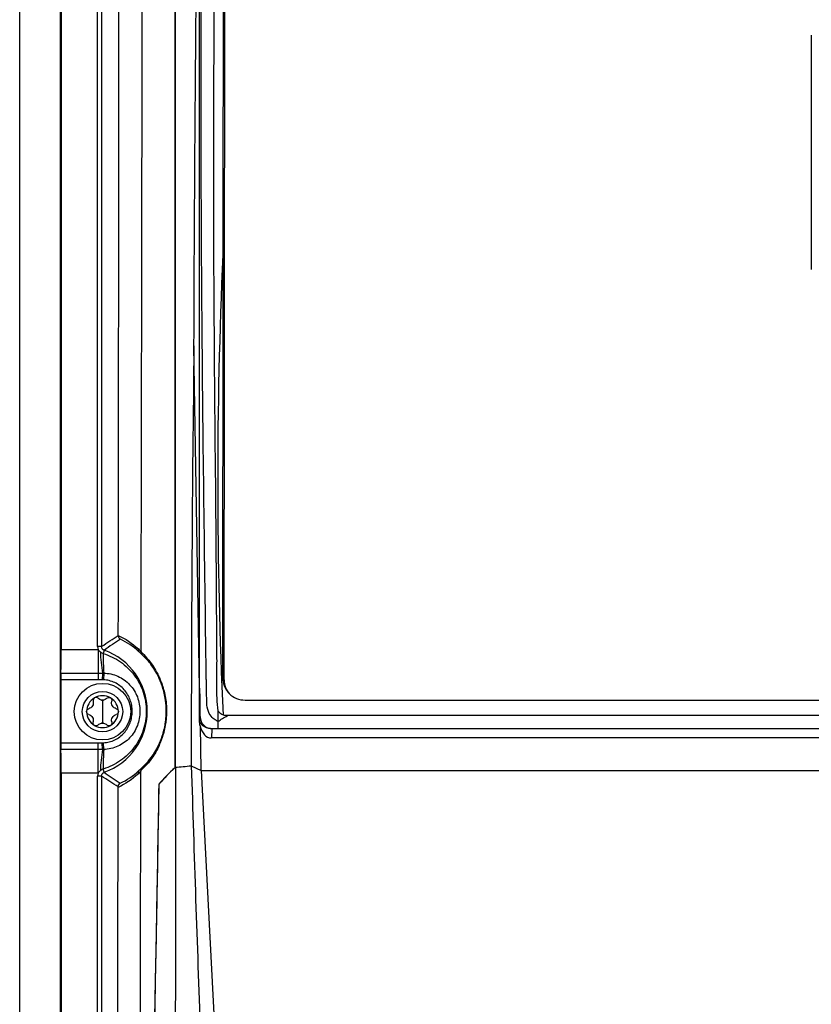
# Model space of a CAD drawing. Header units: millimetres. Extents: x 15336 to 16492, y 10123 to 11383.
# Tile 43 of 71: x 15911 to 16009, y 10708 to 10830. Entities that reach past the tile are written whole.
import ezdxf

# ---------------------------------------------------------------- set-up
doc = ezdxf.new("R2010")
doc.units = ezdxf.units.MM

msp = doc.modelspace()

# ---------------------------------------------------------------- linework, layer by layer
at = {"color": 7, "linetype": 'Continuous', "lineweight": 25}
for p, q in [((15910.8, 10589.56), (15910.8, 10899.56)), ((15915.8, 10899.56), (15915.8, 10589.56)), ((15915.93, 10861.96), (15915.93, 10752.25)), ((15920.44, 10752.63), (15920.44, 10861.59)), ((15920.94, 10861.59), (15920.94, 10752.63)), ((15933.07, 10747.48), (15933.07, 10844.83)), ((15936.1, 10748.48), (15936.19, 10844.29)), ((16008.82, 10828.32), (16008.82, 10799.32)), ((15935.95, 10748.74), (15936, 10801.13)), ((16008.82, 10799.32), (16008.82, 10799.32)), ((15933.07, 10747.48), (15932.38, 10789.84)), ((15915.93, 10752.25), (15920.51, 10752.25)), ((15920.94, 10752.63), (15920.44, 10752.63)), ((15920.51, 10752.25), (15920.51, 10749.34)), ((15921.27, 10752.15), (15921.13, 10751.76)), ((15915.9, 10749.34), (15920.51, 10749.34)), ((15920.51, 10749.34), (15920.51, 10748.51)), ((15921.04, 10749.34), (15921.02, 10748.51)), ((15921.2, 10749.34), (15921.17, 10748.5)), ((15915.89, 10748.51), (15915.89, 10740.7)), ((15920.51, 10748.51), (15915.89, 10748.51)), ((15936.1, 10748.48), (15936.1, 10748.45)), ((15933.08, 10743.36), (15933.07, 10747.48)), ((15921.05, 10745.99), (15921.05, 10744.56)), ((15938.7, 10745.99), (16093.48, 10745.99)), ((15921.05, 10744.56), (15921.05, 10743.14)), ((15933.08, 10743.36), (15933.09, 10743.52)), ((15935.35, 10743.34), (15935.35, 10742.45)), ((16095.67, 10744.07), (15936.51, 10744.07)), ((15933.15, 10742.79), (15933.24, 10737.31)), ((15934.58, 10742.45), (15934.53, 10741.3)), ((15934.59, 10742.45), (15934.58, 10742.45)), ((15935.35, 10742.45), (15934.59, 10742.45)), ((16096.84, 10742.45), (15935.35, 10742.45)), ((15915.89, 10740.7), (15920.51, 10740.7)), ((15920.51, 10739.87), (15920.51, 10740.7)), ((15921.04, 10739.87), (15921.02, 10740.71)), ((15921.2, 10739.88), (15921.17, 10740.71)), ((16097.65, 10741.3), (15934.53, 10741.3)), ((15920.51, 10739.87), (15915.9, 10739.87)), ((15920.51, 10736.96), (15920.51, 10739.87)), ((15921.27, 10737.06), (15921.13, 10737.46)), ((15930.08, 10737.67), (15932.04, 10737.86)), ((15932.04, 10737.86), (15933.27, 10737.29)), ((15933.27, 10737.29), (15936.85, 10668.97)), ((15933.27, 10737.29), (16016.09, 10737.29)), ((15933.27, 10737.29), (16098.91, 10737.29)), ((15915.93, 10736.96), (15915.93, 10627.25)), ((15920.51, 10736.96), (15915.93, 10736.96)), ((15920.94, 10736.59), (15920.44, 10736.59)), ((15920.44, 10627.63), (15920.44, 10736.59)), ((15920.94, 10736.59), (15920.94, 10627.63))]:
    msp.add_line(p, q, dxfattribs=at)
for radius in [3.5, 2.5]:
    msp.add_circle((15921.05, 10744.56), radius, dxfattribs=at)
for centre, radius, start, end in [((15943.49, 10752.83), 22.72, 182.2202, 188.8384), ((15958.6, 10751.61), 37.47, 179.7739, 183.474), ((15918.59, 10744.61), 8.01, 289.5453, 70.4547), ((15925.82, 10752.2), 0.343, 160.4513, 221.4595), ((15938.6, 10748.48), 2.5, 179.9483, 223.4861), ((15938.6, 10748.45), 2.5, 179.9481, 214.4426), ((15921.05, 10744.56), 1.97, 120, 180), ((15921.05, 10744.56), 1.97, 60, 120), ((15921.05, 10744.56), 1.44, 85.3517, 94.6483), ((15921.05, 10746.74), 0.748, 261.0355, 278.9645), ((15921.05, 10744.56), 1.97, 0, 60), ((15921.05, 10744.56), 1.97, 180, 240), ((15921.05, 10744.56), 1.97, 300, 0), ((15921.05, 10742.39), 0.748, 81.0355, 98.9645), ((15921.05, 10744.56), 1.44, 265.3517, 274.6483), ((15921.05, 10744.56), 1.97, 240, 300), ((15943.49, 10736.38), 22.72, 171.1616, 177.7798), ((15958.6, 10737.61), 37.47, 176.526, 180.2261), ((15925.83, 10737.02), 0.372, 138.468, 202.3912)]:
    msp.add_arc(centre, radius, start, end, dxfattribs=at)
for centre, major_axis, ratio, start_param, end_param in [((15915.87, 10752.25), (0, 3.5), 0.017455, 3.730624, 4.712389), ((15915.91, 10748.51), (0, 1), 0.017455, 0.589031, 1.570796), ((15938.7, 10748.74), (0, -2.75), 0.999848, 4.711474, 6.283185), ((15934.58, 10743.54), (0.1, 2.24), 0.669157, 1.942803, 3.171965), ((15915.91, 10740.7), (0, 1), 0.017455, 1.570796, 2.552562), ((15915.87, 10736.96), (0, 3.5), 0.017455, 4.712389, 5.694154)]:
    msp.add_ellipse(centre, major_axis=major_axis, ratio=ratio, start_param=start_param, end_param=end_param, dxfattribs=at)
for points, knots in [([(15925.83, 10751.99), (15925.87, 10770.34), (15925.9, 10788.73), (15925.95, 10816.31), (15925.96, 10825.51), (15925.99, 10839.3), (15925.99, 10843.9), (15926.01, 10853.11), (15926.01, 10857.71), (15926.02, 10862.31)], [0, 0, 0, 0, 0.5, 0.5, 0.75, 0.75, 0.875, 0.875, 1, 1, 1, 1]), ([(15930.01, 10861.21), (15930.02, 10856.06), (15930.02, 10850.91), (15930.02, 10840.62), (15930.03, 10835.47), (15930.03, 10820.02), (15930.04, 10809.72), (15930.04, 10789.12), (15930.04, 10778.82), (15930.04, 10763.38), (15930.04, 10758.23), (15930.04, 10747.93), (15930.04, 10742.78), (15930.04, 10737.63)], [0, 0, 0, 0, 0.125, 0.125, 0.25, 0.25, 0.5, 0.5, 0.75, 0.75, 0.875, 0.875, 1, 1, 1, 1]), ([(15935.35, 10743.34), (15935.23, 10743.42), (15935.04, 10743.54), (15934.65, 10743.78), (15934.18, 10744.34), (15933.96, 10745.25), (15933.96, 10745.99), (15933.94, 10746.87), (15933.92, 10747.7), (15933.91, 10748.52), (15933.9, 10748.9), (15933.89, 10749.28), (15933.88, 10750.24), (15933.67, 10765.39), (15933.47, 10781.17), (15933.35, 10796.86), (15933.25, 10812.14), (15933.23, 10827.92), (15933.28, 10842.82), (15933.28, 10844.66), (15933.32, 10845.26), (15933.41, 10846.11), (15934.03, 10847.59), (15935.19, 10848.53), (15936.4, 10848.95), (15937.07, 10849.12), (15937.75, 10849.22), (15938.29, 10849.26), (15939.94, 10849.41), (15942.88, 10849.67), (15956.09, 10850.78), (15969.97, 10851.66), (15991.24, 10852.54), (16003.72, 10852.82), (16020.28, 10852.87), (16047.33, 10852.58), (16072.64, 10851.16), (16092.21, 10849.42), (16093.33, 10849.32), (16094.03, 10849.25), (16094.5, 10849.21), (16095.07, 10849.13), (16095.69, 10848.99), (16096.58, 10848.72), (16097.86, 10847.94), (16098.66, 10846.56), (16098.84, 10845.38), (16098.9, 10844.78), (16098.89, 10843.81), (16098.95, 10828.75), (16098.94, 10812.97), (16098.83, 10796.55), (16098.71, 10781.24), (16098.52, 10766.42), (16098.34, 10752.61)], [0, 0, 0, 0, 0.0014648, 0.0024414, 0.0048828, 0.0078125, 0.0097656, 0.0107422, 0.0146484, 0.0161133, 0.0170898, 0.0175781, 0.019043, 0.0244141, 0.1328125, 0.1399211, 0.1484375, 0.2539062, 0.265625, 0.2675781, 0.2685547, 0.2705078, 0.2744141, 0.28125, 0.2822266, 0.2851562, 0.2871094, 0.2880859, 0.2895508, 0.3007812, 0.3125, 0.3984375, 0.4140625, 0.484375, 0.4988178, 0.546875, 0.7011719, 0.7050781, 0.7089844, 0.7104492, 0.7109375, 0.7128906, 0.715332, 0.7163086, 0.7207031, 0.7275391, 0.7285156, 0.7304688, 0.7324219, 0.7363281, 0.8515625, 0.8588534, 0.8671875, 0.9733664, 0.9733664, 0.9733664, 0.9733664]), ([(15934.94, 10844.55), (15934.93, 10844.03), (15934.93, 10843.51), (15934.92, 10842.47), (15934.91, 10841.95), (15934.9, 10840.39), (15934.9, 10839.35), (15934.88, 10836.23), (15934.86, 10834.14), (15934.83, 10827.9), (15934.81, 10823.74), (15934.78, 10811.25), (15934.79, 10802.93), (15934.89, 10786.28), (15934.98, 10777.95), (15935.09, 10765.47), (15935.12, 10761.3), (15935.15, 10756.1), (15935.16, 10755.06), (15935.17, 10753.5), (15935.17, 10752.98), (15935.18, 10752.2), (15935.18, 10751.94), (15935.18, 10751.42), (15935.19, 10751.16), (15935.18, 10749.86), (15935.17, 10748.82), (15935.16, 10747.25), (15935.16, 10746.73), (15935.22, 10745.7), (15935.28, 10745.18), (15935.35, 10744.66)], [0, 0, 0, 0, 0.015625, 0.015625, 0.03125, 0.03125, 0.0625, 0.0625, 0.125, 0.125, 0.25, 0.25, 0.5, 0.5, 0.75, 0.75, 0.875, 0.875, 0.90625, 0.90625, 0.921875, 0.921875, 0.929688, 0.929688, 0.9375, 0.9375, 0.96875, 0.96875, 0.984375, 0.984375, 1, 1, 1, 1]), ([(15936.02, 10744.12), (15935.58, 10753.62), (15935.36, 10763.12), (15935.35, 10782.13), (15935.56, 10791.63), (15936, 10801.13)], [0, 0, 0, 0, 0.5, 0.5, 1, 1, 1, 1]), ([(15923.01, 10753.98), (15923.01, 10753.88), (15923.04, 10753.79), (15923.13, 10753.64), (15923.2, 10753.58), (15923.28, 10753.53)], [0, 0, 0, 0, 0.5, 0.5, 1, 1, 1, 1]), ([(15921.27, 10752.15), (15921.17, 10752.19), (15921.09, 10752.25), (15920.97, 10752.42), (15920.94, 10752.52), (15920.94, 10752.63)], [0, 0, 0, 0, 0.5, 0.5, 1, 1, 1, 1]), ([(15921.13, 10751.76), (15921.51, 10751.64), (15921.88, 10751.5), (15922.6, 10751.15), (15922.95, 10750.95), (15923.6, 10750.49), (15923.91, 10750.24), (15924.48, 10749.69), (15924.75, 10749.39), (15925.22, 10748.75), (15925.44, 10748.41), (15925.81, 10747.7), (15925.96, 10747.34), (15926.22, 10746.58), (15926.31, 10746.19), (15926.44, 10745.4), (15926.47, 10745.01), (15926.47, 10744.21), (15926.44, 10743.81), (15926.31, 10743.02), (15926.22, 10742.63), (15925.96, 10741.88), (15925.81, 10741.51), (15925.44, 10740.8), (15925.22, 10740.46), (15924.75, 10739.83), (15924.48, 10739.53), (15923.91, 10738.97), (15923.6, 10738.72), (15922.95, 10738.27), (15922.6, 10738.07), (15921.88, 10737.72), (15921.51, 10737.57), (15921.13, 10737.46)], [0, 0, 0, 0, 0.0625, 0.0625, 0.125, 0.125, 0.1875, 0.1875, 0.25, 0.25, 0.3125, 0.3125, 0.375, 0.375, 0.4375, 0.4375, 0.5, 0.5, 0.5625, 0.5625, 0.625, 0.625, 0.6875, 0.6875, 0.75, 0.75, 0.8125, 0.8125, 0.875, 0.875, 0.9375, 0.9375, 1, 1, 1, 1]), ([(15925.49, 10752.32), (15925.56, 10752.26), (15925.63, 10752.19), (15925.69, 10752.13), (15925.74, 10752.08), (15925.79, 10752.04), (15925.83, 10751.99)], [0, 0, 0, 0, 0.0003893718, 0.0003893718, 0.0003893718, 0.0006620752, 0.0006620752, 0.0006620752, 0.0006620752]), ([(15925.95, 10751.6), (15925.88, 10751.67), (15925.82, 10751.73), (15925.75, 10751.8), (15925.69, 10751.86), (15925.62, 10751.92), (15925.56, 10751.98)], [0, 0, 0, 0, 0.0003946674, 0.0003946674, 0.0003946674, 0.0007749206, 0.0007749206, 0.0007749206, 0.0007749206]), ([(15925.83, 10751.93), (15926.03, 10751.75), (15926.27, 10751.52), (15926.7, 10751.03), (15926.85, 10750.85), (15927.16, 10750.43), (15927.33, 10750.18), (15927.67, 10749.63), (15927.84, 10749.31), (15928.1, 10748.76), (15928.19, 10748.56), (15928.35, 10748.14), (15928.43, 10747.92), (15928.59, 10747.43), (15928.66, 10747.17), (15928.79, 10746.61), (15928.84, 10746.31), (15928.93, 10745.69), (15928.96, 10745.36), (15928.98, 10744.69), (15928.98, 10744.36), (15928.95, 10743.87), (15928.94, 10743.7), (15928.91, 10743.39), (15928.89, 10743.23), (15928.82, 10742.78), (15928.76, 10742.49), (15928.63, 10741.95), (15928.56, 10741.71), (15928.41, 10741.24), (15928.33, 10741.03), (15928.09, 10740.42), (15927.93, 10740.08), (15927.6, 10739.47), (15927.44, 10739.21), (15926.97, 10738.51), (15926.68, 10738.17), (15926.19, 10737.63), (15925.97, 10737.43), (15925.8, 10737.28)], [0, 0, 0, 0, 0.125, 0.125, 0.1875, 0.1875, 0.25, 0.25, 0.3125, 0.3125, 0.34375, 0.34375, 0.375, 0.375, 0.40625, 0.40625, 0.4375, 0.4375, 0.46875, 0.46875, 0.5, 0.5, 0.515625, 0.515625, 0.53125, 0.53125, 0.5625, 0.5625, 0.59375, 0.59375, 0.625, 0.625, 0.6875, 0.6875, 0.75, 0.75, 0.875, 0.875, 1, 1, 1, 1]), ([(15925.92, 10737.62), (15926.08, 10737.76), (15926.28, 10737.94), (15926.75, 10738.45), (15927.01, 10738.76), (15927.46, 10739.42), (15927.61, 10739.67), (15927.92, 10740.24), (15928.08, 10740.56), (15928.31, 10741.13), (15928.39, 10741.34), (15928.53, 10741.78), (15928.6, 10742.02), (15928.73, 10742.53), (15928.79, 10742.81), (15928.85, 10743.25), (15928.87, 10743.41), (15928.91, 10743.72), (15928.92, 10743.88), (15928.95, 10744.36), (15928.95, 10744.69), (15928.93, 10745.18), (15928.92, 10745.35), (15928.89, 10745.67), (15928.87, 10745.82), (15928.81, 10746.28), (15928.76, 10746.57), (15928.63, 10747.11), (15928.56, 10747.36), (15928.41, 10747.83), (15928.33, 10748.04), (15928.17, 10748.44), (15928.09, 10748.63), (15927.84, 10749.15), (15927.68, 10749.45), (15927.35, 10749.97), (15927.2, 10750.2), (15926.9, 10750.6), (15926.76, 10750.77), (15926.36, 10751.22), (15926.13, 10751.44), (15925.95, 10751.6)], [0, 0, 0, 0, 0.125, 0.125, 0.25, 0.25, 0.3125, 0.3125, 0.375, 0.375, 0.40625, 0.40625, 0.4375, 0.4375, 0.46875, 0.46875, 0.484375, 0.484375, 0.5, 0.5, 0.53125, 0.53125, 0.546875, 0.546875, 0.5625, 0.5625, 0.59375, 0.59375, 0.625, 0.625, 0.65625, 0.65625, 0.6875, 0.6875, 0.75, 0.75, 0.8125, 0.8125, 0.875, 0.875, 1, 1, 1, 1]), ([(15921.2, 10749.34), (15921.5, 10749.33), (15921.8, 10749.29), (15922.39, 10749.16), (15922.68, 10749.07), (15923.23, 10748.82), (15923.49, 10748.67), (15923.98, 10748.32), (15924.21, 10748.12), (15924.62, 10747.68), (15924.8, 10747.44), (15925.12, 10746.93), (15925.26, 10746.66), (15925.47, 10746.1), (15925.55, 10745.8), (15925.66, 10745.21), (15925.69, 10744.91), (15925.69, 10744.31), (15925.66, 10744), (15925.55, 10743.41), (15925.47, 10743.12), (15925.26, 10742.56), (15925.12, 10742.29), (15924.8, 10741.78), (15924.62, 10741.54), (15924.21, 10741.1), (15923.98, 10740.9), (15923.49, 10740.55), (15923.23, 10740.4), (15922.68, 10740.15), (15922.39, 10740.06), (15921.8, 10739.92), (15921.5, 10739.88), (15921.2, 10739.88)], [0, 0, 0, 0, 0.0625, 0.0625, 0.125, 0.125, 0.1875, 0.1875, 0.25, 0.25, 0.3125, 0.3125, 0.375, 0.375, 0.4375, 0.4375, 0.5, 0.5, 0.5625, 0.5625, 0.625, 0.625, 0.6875, 0.6875, 0.75, 0.75, 0.8125, 0.8125, 0.875, 0.875, 0.9375, 0.9375, 1, 1, 1, 1]), ([(15921.17, 10740.71), (15921.41, 10740.72), (15921.65, 10740.76), (15922.12, 10740.87), (15922.35, 10740.96), (15922.79, 10741.17), (15923, 10741.29), (15923.38, 10741.59), (15923.57, 10741.75), (15923.89, 10742.12), (15924.03, 10742.31), (15924.28, 10742.73), (15924.39, 10742.95), (15924.56, 10743.4), (15924.62, 10743.64), (15924.7, 10744.12), (15924.73, 10744.36), (15924.73, 10744.85), (15924.71, 10745.09), (15924.62, 10745.57), (15924.56, 10745.81), (15924.31, 10746.49), (15924.05, 10746.92), (15923.57, 10747.46), (15923.39, 10747.63), (15923, 10747.92), (15922.79, 10748.05), (15922.35, 10748.26), (15922.12, 10748.34), (15921.65, 10748.46), (15921.41, 10748.49), (15921.17, 10748.5)], [0, 0, 0, 0, 0.0625, 0.0625, 0.125, 0.125, 0.1875, 0.1875, 0.25, 0.25, 0.3125, 0.3125, 0.375, 0.375, 0.4375, 0.4375, 0.5, 0.5, 0.5625, 0.5625, 0.625, 0.625, 0.75, 0.75, 0.8125, 0.8125, 0.875, 0.875, 0.9375, 0.9375, 1, 1, 1, 1]), ([(15933.08, 10747.48), (15933.08, 10747.38), (15933.08, 10747.09), (15933.09, 10746.27), (15933.1, 10745.42), (15933.11, 10744.64), (15933.11, 10744.39), (15933.11, 10744.26)], [0.008754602, 0.008754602, 0.008754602, 0.008754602, 0.009507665, 0.010972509, 0.014878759, 0.015855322, 0.016866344, 0.016866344, 0.016866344, 0.016866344]), ([(15919.89, 10745.85), (15919.91, 10745.76), (15919.92, 10745.66), (15919.9, 10745.46), (15919.86, 10745.36), (15919.76, 10745.19), (15919.69, 10745.11), (15919.53, 10744.99), (15919.45, 10744.95), (15919.35, 10744.93)], [0, 0, 0, 0, 0.25, 0.25, 0.5, 0.5, 0.75, 0.75, 1, 1, 1, 1]), ([(15920.06, 10746.27), (15919.99, 10746.23), (15919.93, 10746.16), (15919.87, 10746.01), (15919.87, 10745.93), (15919.89, 10745.85)], [0, 0, 0, 0, 0.5, 0.5, 1, 1, 1, 1]), ([(15920.51, 10746.21), (15920.46, 10746.27), (15920.38, 10746.31), (15920.22, 10746.33), (15920.13, 10746.32), (15920.06, 10746.27)], [0, 0, 0, 0, 0.5, 0.5, 1, 1, 1, 1]), ([(15921.58, 10746.21), (15921.64, 10746.27), (15921.71, 10746.31), (15921.87, 10746.33), (15921.96, 10746.32), (15922.03, 10746.27)], [0, 0, 0, 0, 0.5, 0.5, 1, 1, 1, 1]), ([(15922.03, 10746.27), (15922.11, 10746.23), (15922.17, 10746.16), (15922.23, 10746.01), (15922.23, 10745.93), (15922.21, 10745.85)], [0, 0, 0, 0, 0.5, 0.5, 1, 1, 1, 1]), ([(15922.74, 10744.93), (15922.65, 10744.95), (15922.56, 10744.99), (15922.4, 10745.11), (15922.33, 10745.19), (15922.23, 10745.36), (15922.2, 10745.46), (15922.17, 10745.66), (15922.18, 10745.76), (15922.21, 10745.85)], [0, 0, 0, 0, 0.25, 0.25, 0.5, 0.5, 0.75, 0.75, 1, 1, 1, 1]), ([(15919.07, 10744.56), (15919.07, 10744.65), (15919.1, 10744.73), (15919.21, 10744.86), (15919.28, 10744.91), (15919.35, 10744.93)], [0, 0, 0, 0, 0.5, 0.5, 1, 1, 1, 1]), ([(15919.35, 10744.2), (15919.28, 10744.22), (15919.21, 10744.27), (15919.1, 10744.39), (15919.07, 10744.48), (15919.07, 10744.56)], [0, 0, 0, 0, 0.5, 0.5, 1, 1, 1, 1]), ([(15922.74, 10744.93), (15922.82, 10744.91), (15922.89, 10744.86), (15922.99, 10744.73), (15923.02, 10744.65), (15923.02, 10744.56)], [0, 0, 0, 0, 0.5, 0.5, 1, 1, 1, 1]), ([(15923.02, 10744.56), (15923.02, 10744.48), (15922.99, 10744.4), (15922.89, 10744.27), (15922.82, 10744.22), (15922.74, 10744.2)], [0, 0, 0, 0, 0.5, 0.5, 1, 1, 1, 1]), ([(15935.35, 10744.66), (15935.35, 10744.62), (15935.35, 10744.46), (15935.35, 10744.2), (15935.35, 10743.92), (15935.35, 10743.69), (15935.35, 10743.5), (15935.35, 10743.4), (15935.35, 10743.34)], [0, 0, 0, 0, 0.0903425, 0.3269822, 0.5441733, 0.7036245, 0.8552784, 1, 1, 1, 1]), ([(15919.35, 10744.2), (15919.45, 10744.18), (15919.53, 10744.14), (15919.69, 10744.02), (15919.76, 10743.94), (15919.86, 10743.76), (15919.9, 10743.66), (15919.92, 10743.47), (15919.91, 10743.37), (15919.89, 10743.28)], [0, 0, 0, 0, 0.25, 0.25, 0.5, 0.5, 0.75, 0.75, 1, 1, 1, 1]), ([(15920.06, 10742.85), (15919.99, 10742.9), (15919.93, 10742.96), (15919.87, 10743.12), (15919.87, 10743.2), (15919.89, 10743.28)], [0, 0, 0, 0, 0.5, 0.5, 1, 1, 1, 1]), ([(15922.21, 10743.28), (15922.23, 10743.2), (15922.23, 10743.12), (15922.17, 10742.96), (15922.11, 10742.9), (15922.03, 10742.85)], [0, 0, 0, 0, 0.5, 0.5, 1, 1, 1, 1]), ([(15922.21, 10743.28), (15922.18, 10743.37), (15922.17, 10743.47), (15922.2, 10743.66), (15922.23, 10743.76), (15922.33, 10743.94), (15922.4, 10744.02), (15922.56, 10744.14), (15922.65, 10744.18), (15922.74, 10744.2)], [0, 0, 0, 0, 0.25, 0.25, 0.5, 0.5, 0.75, 0.75, 1, 1, 1, 1]), ([(15933.15, 10742.79), (15933.14, 10742.81), (15933.13, 10742.86), (15933.11, 10742.95), (15933.09, 10743.07), (15933.08, 10743.19), (15933.08, 10743.28), (15933.08, 10743.33), (15933.08, 10743.36)], [0, 0, 0, 0, 0.122372, 0.250196, 0.498283, 0.748693, 0.87203, 1, 1, 1, 1]), ([(15933.09, 10743.52), (15933.09, 10743.57), (15933.09, 10743.61), (15933.1, 10743.72), (15933.1, 10743.89), (15933.11, 10744.1), (15933.11, 10744.26)], [0, 0, 0, 0, 0.25, 0.25, 0.5, 1, 1, 1, 1]), ([(15934.39, 10742.46), (15934.35, 10742.47), (15934.26, 10742.48), (15934.14, 10742.51), (15934.01, 10742.54), (15933.89, 10742.59), (15933.72, 10742.66), (15933.57, 10742.75), (15933.44, 10742.85), (15933.32, 10742.96), (15933.21, 10743.12), (15933.13, 10743.28), (15933.1, 10743.4), (15933.09, 10743.47), (15933.09, 10743.5), (15933.09, 10743.52)], [0, 0, 0, 0, 0.059395, 0.119913, 0.181556, 0.249531, 0.317545, 0.454164, 0.522083, 0.590135, 0.726658, 0.86274, 0.931413, 0.959987, 1, 1, 1, 1]), ([(15933.11, 10744.26), (15933.11, 10744.14), (15933.14, 10743.64), (15933.44, 10742.85), (15934.08, 10742.51), (15934.39, 10742.46)], [0.002478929, 0.002478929, 0.002478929, 0.002478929, 0.003421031, 0.006350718, 0.008754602, 0.008754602, 0.008754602, 0.008754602]), ([(15920.51, 10742.92), (15920.46, 10742.86), (15920.38, 10742.82), (15920.22, 10742.8), (15920.13, 10742.81), (15920.06, 10742.85)], [0, 0, 0, 0, 0.5, 0.5, 1, 1, 1, 1]), ([(15922.03, 10742.85), (15921.96, 10742.81), (15921.87, 10742.8), (15921.71, 10742.82), (15921.64, 10742.86), (15921.58, 10742.92)], [0, 0, 0, 0, 0.5, 0.5, 1, 1, 1, 1]), ([(15934.58, 10742.45), (15934.55, 10742.45), (15934.48, 10742.45), (15934.42, 10742.46), (15934.39, 10742.46)], [0, 0, 0, 0, 0.496196, 1, 1, 1, 1]), ([(15920.94, 10736.59), (15920.94, 10736.69), (15920.97, 10736.79), (15921.09, 10736.96), (15921.17, 10737.03), (15921.27, 10737.06)], [0, 0, 0, 0, 0.5, 0.5, 1, 1, 1, 1]), ([(15925.8, 10737.18), (15925.77, 10737.14), (15925.73, 10737.1), (15925.69, 10737.07), (15925.62, 10737), (15925.56, 10736.94), (15925.49, 10736.88)], [0, 0, 0, 0, 0.0002377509, 0.0002377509, 0.0002377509, 0.0006413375, 0.0006413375, 0.0006413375, 0.0006413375]), ([(15925.56, 10737.27), (15925.62, 10737.33), (15925.68, 10737.38), (15925.74, 10737.44), (15925.8, 10737.5), (15925.86, 10737.56), (15925.92, 10737.62)], [0, 0, 0, 0, 0.0003951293, 0.0003951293, 0.0003951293, 0.0007702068, 0.0007702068, 0.0007702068, 0.0007702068]), ([(15925.64, 10669.71), (15925.64, 10671.59), (15925.67, 10679.98), (15925.71, 10695.41), (15925.76, 10716.02), (15925.79, 10730.12), (15925.8, 10737.18)], [0, 0, 0, 0, 0.083955, 0.374485, 0.687194, 1, 1, 1, 1]), ([(15930.08, 10737.67), (15930.07, 10737.65), (15929.31, 10736.99), (15928.68, 10736.3), (15928.07, 10735.64)], [0, 0, 0, 0, 0.020813, 1, 1, 1, 1]), ([(15930.08, 10737.67), (15930.08, 10726.86), (15930.07, 10705.23), (15930.05, 10683.62), (15930.04, 10672.81)], [0, 0, 0, 0, 0.499957, 1, 1, 1, 1]), ([(15932.04, 10737.86), (15932.4, 10726.83), (15933.11, 10704.77), (15934.1, 10682.74), (15934.6, 10671.72)], [0, 0, 0, 0, 0.499952, 1, 1, 1, 1]), ([(15922.99, 10735.25), (15922.99, 10735.35), (15923.01, 10735.44), (15923.11, 10735.59), (15923.17, 10735.66), (15923.25, 10735.7)], [0, 0, 0, 0, 0.5, 0.5, 1, 1, 1, 1]), ([(15928.02, 10735.58), (15927.84, 10724.9), (15927.64, 10714.25), (15927.23, 10693.01), (15927.02, 10682.42), (15926.82, 10671.88)], [0, 0, 0, 0, 0.5, 0.5, 1, 1, 1, 1]), ([(15927.54, 10707.37), (15927.64, 10712.08), (15927.82, 10721.48), (15927.99, 10730.92), (15928.07, 10735.64)], [0, 0, 0, 0, 0.500116, 1, 1, 1, 1])]:
    msp.add_open_spline(points, degree=3, knots=knots, dxfattribs=at)
for points in [[(15923.01, 10754), (15923.06, 10789.31), (15923.08, 10824.75), (15923.07, 10860.16)], [(15930.04, 10737.66), (15930.05, 10778.84), (15930.04, 10820.04), (15930.01, 10861.19)], [(15932.38, 10789.84), (15932.44, 10808.28), (15932.57, 10826.72), (15932.79, 10845.16)], [(15936, 10801.13), (15936.01, 10815.6), (15936.02, 10830.08), (15936.04, 10844.55)], [(15932.38, 10789.84), (15932.15, 10772.52), (15932.04, 10755.19), (15932.04, 10737.86)], [(15920.94, 10752.63), (15921.63, 10753.11), (15922.32, 10753.56), (15923.01, 10753.98)], [(15923.28, 10753.53), (15922.61, 10753.11), (15921.93, 10752.65), (15921.27, 10752.15)], [(15923.01, 10754), (15923.87, 10753.58), (15924.7, 10753.04), (15925.49, 10752.32)], [(15923.01, 10753.98), (15923.01, 10753.99), (15923.01, 10753.99), (15923.01, 10754)], [(15925.56, 10751.98), (15924.83, 10752.64), (15924.06, 10753.15), (15923.28, 10753.53)], [(15920.44, 10752.63), (15920.44, 10752.5), (15920.46, 10752.37), (15920.51, 10752.25)], [(15920.51, 10752.25), (15920.6, 10752.15), (15920.68, 10752.04), (15920.79, 10751.95)], [(15920.79, 10751.95), (15920.89, 10751.87), (15921, 10751.8), (15921.13, 10751.76)], [(15925.83, 10751.99), (15925.83, 10751.97), (15925.83, 10751.95), (15925.83, 10751.93)], [(15925.83, 10751.93), (15925.83, 10751.8), (15925.87, 10751.68), (15925.95, 10751.6)], [(15920.51, 10749.34), (15920.69, 10749.34), (15920.86, 10749.34), (15921.04, 10749.34)], [(15921.04, 10749.34), (15921.09, 10749.34), (15921.14, 10749.34), (15921.2, 10749.34)], [(15921.02, 10748.51), (15920.85, 10748.51), (15920.68, 10748.51), (15920.51, 10748.51)], [(15921.17, 10748.5), (15921.12, 10748.5), (15921.07, 10748.5), (15921.02, 10748.51)], [(15920.93, 10746), (15920.77, 10746.02), (15920.62, 10746.1), (15920.51, 10746.21)], [(15921.58, 10746.21), (15921.47, 10746.1), (15921.33, 10746.02), (15921.16, 10746)], [(15935.35, 10744.66), (15935.45, 10744.54), (15935.56, 10744.42), (15935.69, 10744.32)], [(15936.02, 10744.12), (15935.9, 10744.17), (15935.79, 10744.24), (15935.69, 10744.32)], [(15920.51, 10742.92), (15920.62, 10743.03), (15920.77, 10743.1), (15920.93, 10743.13)], [(15921.16, 10743.13), (15921.33, 10743.1), (15921.47, 10743.03), (15921.58, 10742.92)], [(15935.35, 10743.34), (15935.69, 10743.59), (15936.1, 10743.83), (15936.51, 10744.07)], [(15936.51, 10744.07), (15936.34, 10744.07), (15936.18, 10744.08), (15936.02, 10744.12)], [(15920.51, 10740.7), (15920.68, 10740.7), (15920.85, 10740.71), (15921.02, 10740.71)], [(15921.02, 10740.71), (15921.07, 10740.71), (15921.12, 10740.71), (15921.17, 10740.71)], [(15921.04, 10739.87), (15920.86, 10739.87), (15920.69, 10739.87), (15920.51, 10739.87)], [(15921.2, 10739.88), (15921.14, 10739.87), (15921.09, 10739.87), (15921.04, 10739.87)], [(15920.79, 10737.26), (15920.68, 10737.18), (15920.6, 10737.07), (15920.51, 10736.96)], [(15921.13, 10737.46), (15921, 10737.42), (15920.89, 10737.35), (15920.79, 10737.26)], [(15921.27, 10737.06), (15921.93, 10736.57), (15922.59, 10736.12), (15923.25, 10735.7)], [(15923.25, 10735.7), (15924.05, 10736.09), (15924.83, 10736.6), (15925.56, 10737.27)], [(15925.8, 10737.28), (15925.79, 10737.41), (15925.84, 10737.53), (15925.92, 10737.62)], [(15925.8, 10737.28), (15925.8, 10737.25), (15925.8, 10737.21), (15925.8, 10737.18)], [(15930.04, 10737.63), (15929.27, 10736.95), (15928.6, 10736.27), (15928.02, 10735.58)], [(15930.04, 10737.66), (15930.7, 10737.73), (15931.37, 10737.79), (15932.04, 10737.86)], [(15920.51, 10736.96), (15920.46, 10736.84), (15920.44, 10736.72), (15920.44, 10736.59)], [(15922.99, 10735.25), (15922.3, 10735.67), (15921.62, 10736.11), (15920.94, 10736.59)], [(15925.49, 10736.88), (15924.7, 10736.16), (15923.86, 10735.61), (15922.99, 10735.19)], [(15922.73, 10628.8), (15922.84, 10664.02), (15922.93, 10699.53), (15922.99, 10735.19)], [(15922.99, 10735.19), (15922.99, 10735.21), (15922.99, 10735.23), (15922.99, 10735.25)]]:
    msp.add_open_spline(points, degree=3, dxfattribs=at)

doc.saveas('drawing.dxf')
